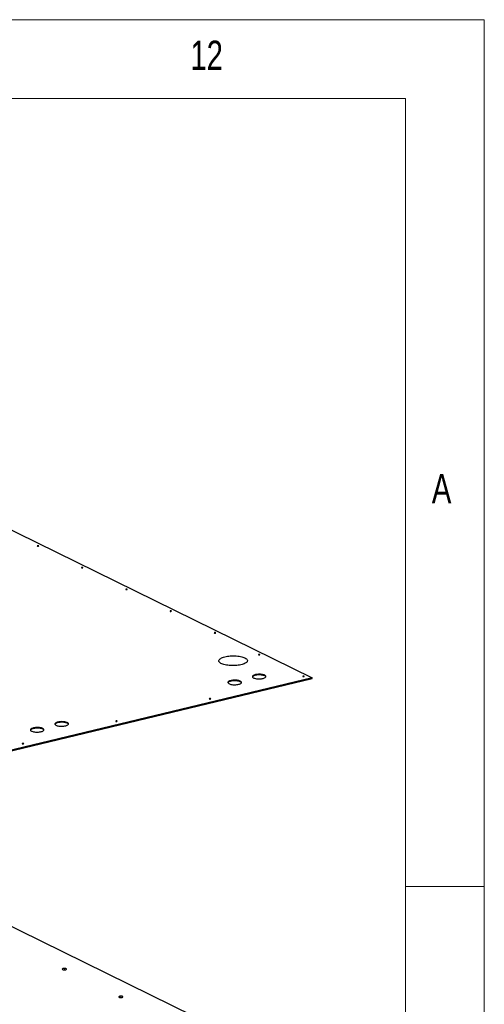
# Model space of a CAD drawing. Header units: millimetres. Extents: x 5 to 589, y 5 to 415.
# Tile 106 of 106: x 559 to 589, y 353 to 415. Entities that reach past the tile are written whole.
import ezdxf

# ---------------------------------------------------------------- set-up
doc = ezdxf.new("R2010")
doc.units = ezdxf.units.MM
doc.layers.add('NOTES', color=6, linetype='Continuous')
doc.layers.add('TRAIT-FORT', color=4, linetype='Continuous', lineweight=25)
doc.styles.add('SLDTEXTSTYLE0', font='TXT', dxfattribs={"width": 0.75})

msp = doc.modelspace()

# ---------------------------------------------------------------- linework, layer by layer
at = {"color": 7, "linetype": 'Continuous', "lineweight": 18}
for p, q in [((589, 415), (5, 415)), ((589, 5), (589, 415)), ((584, 410), (10, 410)), ((584, 10), (584, 410)), ((584, 360), (589, 360))]:
    msp.add_line(p, q, dxfattribs=at)
at = {"layer": 'TRAIT-FORT', "color": 4, "linetype": 'Continuous', "lineweight": 25}
for p, q in [((555.02436, 384.54234), (578.07292, 373.22972)), ((578.07292, 373.22972), (541.98081, 364.57752)), ((541.98099, 364.53724), (578.0731, 373.18944)), ((578.0731, 373.18944), (578.07292, 373.22972)), ((543.71606, 364.95318), (578.18547, 348.03502))]:
    msp.add_line(p, q, dxfattribs=at)
at = {"layer": 'TRAIT-FORT', "color": 4, "linetype": 'Continuous', "lineweight": 25, "flags": 128}
for points in [[(560.69032, 381.61711), (560.67752, 381.6213), (560.66094, 381.62348), (560.6431, 381.62332), (560.62673, 381.62084), (560.61431, 381.61642), (560.60773, 381.61073), (560.608, 381.60464), (560.61508, 381.59907), (560.62788, 381.59488), (560.64446, 381.5927), (560.6623, 381.59286), (560.67867, 381.59534), (560.69109, 381.59977), (560.69766, 381.60545), (560.69739, 381.61154), (560.69032, 381.61711)], [(563.5004, 380.23788), (563.4876, 380.24207), (563.47101, 380.24425), (563.45318, 380.24408), (563.43681, 380.2416), (563.42439, 380.23718), (563.41781, 380.23149), (563.41808, 380.2254), (563.42516, 380.21984), (563.43796, 380.21565), (563.45454, 380.21347), (563.47237, 380.21363), (563.48875, 380.21611), (563.50117, 380.22053), (563.50774, 380.22622), (563.50747, 380.23231), (563.5004, 380.23788)], [(566.31048, 378.85864), (566.29767, 378.86283), (566.28109, 378.86501), (566.26326, 378.86485), (566.24688, 378.86237), (566.23446, 378.85795), (566.22789, 378.85226), (566.22816, 378.84617), (566.23523, 378.8406), (566.24804, 378.83641), (566.26462, 378.83423), (566.28245, 378.8344), (566.29883, 378.83688), (566.31125, 378.8413), (566.31782, 378.84699), (566.31755, 378.85308), (566.31048, 378.85864)], [(569.12055, 377.47941), (569.10775, 377.4836), (569.09117, 377.48578), (569.07334, 377.48562), (569.05696, 377.48314), (569.04454, 377.47872), (569.03797, 377.47303), (569.03824, 377.46694), (569.04531, 377.46137), (569.05811, 377.45718), (569.07469, 377.455), (569.09253, 377.45516), (569.1089, 377.45764), (569.12132, 377.46206), (569.1279, 377.46775), (569.12763, 377.47384), (569.12055, 377.47941)], [(571.93063, 376.10018), (571.91783, 376.10437), (571.90125, 376.10655), (571.88341, 376.10638), (571.86704, 376.1039), (571.85462, 376.09948), (571.84804, 376.09379), (571.84831, 376.0877), (571.85539, 376.08214), (571.86819, 376.07795), (571.88477, 376.07577), (571.90261, 376.07593), (571.91898, 376.07841), (571.9314, 376.08283), (571.93798, 376.08852), (571.93771, 376.09461), (571.93063, 376.10018)], [(573.79533, 374.50099), (573.84588, 374.47309), (573.8874, 374.44348), (573.91941, 374.41249), (573.94157, 374.38048), (573.9536, 374.34781), (573.95539, 374.31484), (573.9469, 374.28195), (573.92824, 374.24952), (573.89961, 374.21791), (573.86134, 374.18748), (573.81387, 374.15858), (573.75773, 374.13152), (573.69355, 374.10663), (573.62207, 374.08417), (573.5441, 374.06441), (573.46051, 374.04757), (573.37226, 374.03384), (573.28034, 374.02338), (573.1858, 374.01629), (573.08971, 374.01268), (572.99315, 374.01256), (572.89722, 374.01596), (572.80302, 374.02282), (572.71159, 374.03307), (572.62399, 374.0466), (572.5412, 374.06324), (572.46416, 374.08282), (572.39375, 374.10511), (572.33076, 374.12986), (572.2759, 374.15678), (572.2298, 374.18558), (572.19298, 374.21592), (572.16586, 374.24747), (572.14874, 374.27986), (572.14182, 374.31272), (572.14518, 374.3457), (572.15877, 374.3784), (572.18245, 374.41047), (572.21595, 374.44153), (572.25888, 374.47124), (572.31076, 374.49926), (572.371, 374.52527), (572.43893, 374.54898), (572.51376, 374.57012), (572.59466, 374.58844), (572.6807, 374.60375), (572.77091, 374.61587), (572.86427, 374.62465), (572.95972, 374.63001), (573.05619, 374.63188), (573.15256, 374.63024), (573.24776, 374.6251), (573.34071, 374.61653), (573.43035, 374.60463), (573.51567, 374.58952), (573.5957, 374.57138), (573.66953, 374.55042), (573.73632, 374.52686), (573.79533, 374.50099)], [(574.74071, 374.72094), (574.72791, 374.72513), (574.71133, 374.72731), (574.69349, 374.72715), (574.67712, 374.72467), (574.6647, 374.72025), (574.65812, 374.71456), (574.65839, 374.70847), (574.66547, 374.7029), (574.67827, 374.69871), (574.69485, 374.69653), (574.71268, 374.6967), (574.72906, 374.69918), (574.74148, 374.7036), (574.74805, 374.70929), (574.74778, 374.71538), (574.74071, 374.72094)], [(573.4996, 373.02956), (573.45831, 373.04681), (573.40971, 373.06168), (573.35495, 373.07381), (573.29532, 373.08292), (573.2322, 373.0888), (573.16709, 373.09131), (573.10151, 373.09039), (573.03699, 373.08606), (572.97504, 373.07843), (572.91713, 373.06767), (572.8646, 373.05403), (572.81869, 373.03784), (572.78047, 373.01947), (572.75084, 372.99936), (572.73049, 372.97798), (572.71991, 372.95582), (572.71933, 372.93341), (572.72878, 372.91127), (572.74802, 372.88992), (572.77662, 372.86986), (572.81389, 372.85157), (572.85897, 372.83546), (572.9108, 372.82192), (572.96817, 372.81127), (573.02972, 372.80375), (573.09402, 372.79955), (573.15956, 372.79875), (573.22481, 372.80138), (573.28823, 372.80738), (573.34833, 372.81661), (573.40372, 372.82884), (573.45308, 372.8438), (573.49527, 372.86113), (573.52929, 372.88042), (573.55436, 372.90123), (573.56987, 372.92307), (573.57546, 372.94542), (573.57102, 372.96776), (573.55663, 372.98957), (573.53264, 373.01033), (573.4996, 373.02956)], [(573.49978, 372.98928), (573.45848, 373.00653), (573.40989, 373.0214), (573.35513, 373.03353), (573.2955, 373.04264), (573.23238, 373.04852), (573.16727, 373.05103), (573.10169, 373.05011), (573.03717, 373.04578), (572.97522, 373.03815), (572.91731, 373.02739), (572.86478, 373.01375), (572.81887, 372.99756), (572.78065, 372.97919), (572.75102, 372.95908), (572.73067, 372.9377), (572.72251, 372.92298)], [(575.05239, 373.40181), (575.01109, 373.41906), (574.96249, 373.43392), (574.90774, 373.44605), (574.8481, 373.45516), (574.78499, 373.46104), (574.71988, 373.46355), (574.65429, 373.46263), (574.58977, 373.4583), (574.52783, 373.45067), (574.46992, 373.43991), (574.41739, 373.42627), (574.37147, 373.41008), (574.33326, 373.39172), (574.30363, 373.3716), (574.28328, 373.35022), (574.2727, 373.32806), (574.27212, 373.30565), (574.28156, 373.28351), (574.30081, 373.26216), (574.32941, 373.2421), (574.36668, 373.22381), (574.41176, 373.2077), (574.46359, 373.19417), (574.52096, 373.18351), (574.58251, 373.176), (574.64681, 373.17179), (574.71235, 373.17099), (574.77759, 373.17363), (574.84101, 373.17962), (574.90112, 373.18885), (574.9565, 373.20108), (575.00587, 373.21604), (575.04806, 373.23337), (575.08208, 373.25267), (575.10714, 373.27348), (575.12265, 373.29531), (575.12825, 373.31766), (575.1238, 373.34), (575.10942, 373.36181), (575.08542, 373.38257), (575.05239, 373.40181)], [(575.05257, 373.36153), (575.01127, 373.37878), (574.96267, 373.39364), (574.90792, 373.40577), (574.84828, 373.41488), (574.78517, 373.42076), (574.72006, 373.42327), (574.65447, 373.42235), (574.58995, 373.41802), (574.52801, 373.41039), (574.4701, 373.39963), (574.41757, 373.38599), (574.37165, 373.3698), (574.33344, 373.35144), (574.30381, 373.33132), (574.28346, 373.30994), (574.2753, 373.29522)], [(577.55079, 373.34171), (577.53798, 373.3459), (577.5214, 373.34808), (577.50357, 373.34792), (577.4872, 373.34544), (577.47478, 373.34101), (577.4682, 373.33533), (577.46847, 373.32924), (577.47555, 373.32367), (577.48835, 373.31948), (577.50493, 373.3173), (577.52276, 373.31746), (577.53914, 373.31994), (577.55156, 373.32436), (577.55813, 373.33005), (577.55786, 373.33614), (577.55079, 373.34171)], [(571.61381, 371.91846), (571.60101, 371.92265), (571.58443, 371.92484), (571.56659, 371.92467), (571.55022, 371.92219), (571.5378, 371.91777), (571.53122, 371.91208), (571.53149, 371.90599), (571.53857, 371.90043), (571.55137, 371.89623), (571.56795, 371.89405), (571.58579, 371.89422), (571.60216, 371.8967), (571.61458, 371.90112), (571.62115, 371.90681), (571.62088, 371.9129), (571.61381, 371.91846)], [(565.67683, 370.49522), (565.66403, 370.49941), (565.64745, 370.50159), (565.62962, 370.50143), (565.61324, 370.49895), (565.60082, 370.49453), (565.59425, 370.48884), (565.59452, 370.48275), (565.60159, 370.47718), (565.61439, 370.47299), (565.63098, 370.47081), (565.64881, 370.47097), (565.66518, 370.47345), (565.6776, 370.47787), (565.68418, 370.48356), (565.68391, 370.48965), (565.67683, 370.49522)], [(560.95789, 370.023), (560.91659, 370.04025), (560.86799, 370.05511), (560.81324, 370.06724), (560.7536, 370.07635), (560.69049, 370.08223), (560.62538, 370.08474), (560.55979, 370.08382), (560.49527, 370.07949), (560.43333, 370.07186), (560.37542, 370.0611), (560.32289, 370.04746), (560.27697, 370.03127), (560.23876, 370.0129), (560.20913, 369.99279), (560.18878, 369.97141), (560.1782, 369.94925), (560.17762, 369.92684), (560.18706, 369.9047), (560.20631, 369.88335), (560.23491, 369.86329), (560.27218, 369.845), (560.31726, 369.82889), (560.36909, 369.81536), (560.42646, 369.8047), (560.48801, 369.79719), (560.55231, 369.79298), (560.61785, 369.79218), (560.68309, 369.79482), (560.74651, 369.80081), (560.80662, 369.81004), (560.862, 369.82227), (560.91137, 369.83723), (560.95356, 369.85456), (560.98758, 369.87385), (561.01264, 369.89466), (561.02815, 369.9165), (561.03375, 369.93885), (561.0293, 369.96119), (561.01492, 369.983), (560.99092, 370.00376), (560.95789, 370.023)], [(560.95807, 369.98272), (560.91677, 369.99997), (560.86817, 370.01483), (560.81342, 370.02696), (560.75378, 370.03607), (560.69067, 370.04195), (560.62556, 370.04446), (560.55997, 370.04354), (560.49545, 370.03921), (560.43351, 370.03158), (560.3756, 370.02082), (560.32307, 370.00718), (560.27715, 369.99099), (560.23894, 369.97262), (560.20931, 369.95251), (560.18896, 369.93113), (560.1808, 369.91641)], [(562.51068, 370.39524), (562.46938, 370.41249), (562.42078, 370.42735), (562.36602, 370.43948), (562.30639, 370.4486), (562.24328, 370.45447), (562.17817, 370.45698), (562.11258, 370.45606), (562.04806, 370.45173), (561.98612, 370.4441), (561.9282, 370.43334), (561.87567, 370.4197), (561.82976, 370.40351), (561.79154, 370.38515), (561.76191, 370.36504), (561.74157, 370.34365), (561.73098, 370.32149), (561.73041, 370.29908), (561.73985, 370.27694), (561.7591, 370.25559), (561.78769, 370.23554), (561.82497, 370.21724), (561.87005, 370.20114), (561.92188, 370.1876), (561.97924, 370.17695), (562.0408, 370.16943), (562.1051, 370.16522), (562.17064, 370.16443), (562.23588, 370.16706), (562.2993, 370.17306), (562.35941, 370.18228), (562.41479, 370.19451), (562.46416, 370.20947), (562.50635, 370.2268), (562.54037, 370.2461), (562.56543, 370.26691), (562.58094, 370.28874), (562.58654, 370.31109), (562.58209, 370.33343), (562.5677, 370.35524), (562.54371, 370.37601), (562.51068, 370.39524)], [(562.51086, 370.35496), (562.46956, 370.37221), (562.42096, 370.38707), (562.3662, 370.3992), (562.30657, 370.40832), (562.24346, 370.41419), (562.17835, 370.4167), (562.11276, 370.41578), (562.04824, 370.41146), (561.9863, 370.40382), (561.92838, 370.39306), (561.87585, 370.37942), (561.82994, 370.36323), (561.79172, 370.34487), (561.76209, 370.32476), (561.74175, 370.30337), (561.73359, 370.28865)], [(559.73986, 369.07197), (559.72706, 369.07617), (559.71047, 369.07835), (559.69264, 369.07818), (559.67627, 369.0757), (559.66385, 369.07128), (559.65727, 369.06559), (559.65754, 369.0595), (559.66462, 369.05394), (559.67742, 369.04975), (559.694, 369.04756), (559.71183, 369.04773), (559.72821, 369.05021), (559.74063, 369.05463), (559.7472, 369.06032), (559.74693, 369.06641), (559.73986, 369.07197)], [(562.44085, 354.7785), (562.41488, 354.78797), (562.38206, 354.79453), (562.34505, 354.79765), (562.30685, 354.79707), (562.27055, 354.79284), (562.2391, 354.7853), (562.21504, 354.77506), (562.20032, 354.76295), (562.19613, 354.74996), (562.20281, 354.73713), (562.21983, 354.72551), (562.2458, 354.71604), (562.27862, 354.70947), (562.31563, 354.70636), (562.35383, 354.70694), (562.39012, 354.71117), (562.42158, 354.71871), (562.44564, 354.72895), (562.46036, 354.74105), (562.46455, 354.75405), (562.45787, 354.76687), (562.44085, 354.7785)], [(566.02801, 353.01786), (566.00204, 353.02733), (565.96922, 353.0339), (565.93221, 353.03701), (565.89401, 353.03643), (565.85772, 353.0322), (565.82626, 353.02466), (565.8022, 353.01442), (565.78748, 353.00231), (565.78329, 352.98932), (565.78997, 352.9765), (565.80699, 352.96487), (565.83296, 352.9554), (565.86578, 352.94884), (565.90279, 352.94572), (565.94099, 352.9463), (565.97728, 352.95053), (566.00874, 352.95807), (566.0328, 352.96831), (566.04752, 352.98042), (566.05171, 352.99341), (566.04503, 353.00624), (566.02801, 353.01786)]]:
    msp.add_lwpolyline(points, dxfattribs=at)
at = {"layer": 'TRAIT-FORT', "color": 4, "linetype": 'Continuous', "lineweight": 25}
for centre, radius, start, end in [((575.00937, 373.23958), 0.12937, 27.34729, 70.4916901), ((573.45658, 372.86734), 0.12937, 27.3472919, 70.4916897), ((560.91487, 369.86077), 0.12937, 27.3472899, 70.4916901), ((562.46766, 370.23301), 0.12937, 27.3472911, 70.4916899), ((562.33134, 354.52709), 0.18109, 82.9352528, 97.576683), ((565.91851, 352.76617), 0.18137, 83.1318097, 97.3800712)]:
    msp.add_arc(centre, radius, start, end, dxfattribs=at)

# ---------------------------------------------------------------- texts
at = {"layer": 'NOTES', "color": 211, "attachment_point": 1, "style": 'SLDTEXTSTYLE0'}
for s, insert, char_height in [('12', (570.33334, 413.66802), 1.852083), ('A', (585.66668, 386.16802), 1.85208)]:
    msp.add_mtext(s, dxfattribs=dict(at, insert=insert, char_height=char_height))

doc.saveas('drawing.dxf')
